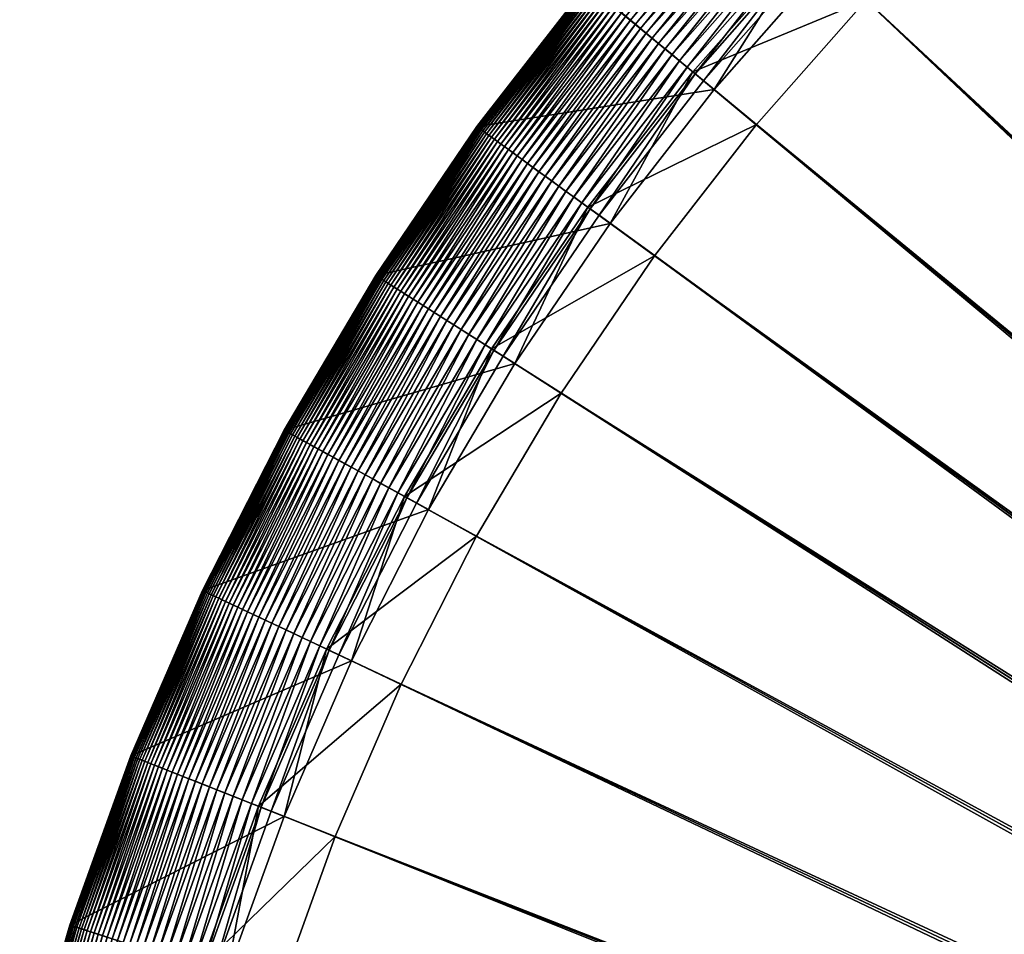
# Model space of a CAD drawing. Header units: millimetres. Extents: x -6 to 6, y -6 to 6.
# Tile 13 of 256: x -5.8 to -3.8, y 1.8 to 3.8. Entities that reach past the tile are written whole.
import ezdxf

# ---------------------------------------------------------------- set-up
doc = ezdxf.new("R2010")
doc.units = ezdxf.units.MM
doc.layers.get('0').update_dxf_attribs({"true_color": 0x5890e1})

msp = doc.modelspace()

# ---------------------------------------------------------------- meshes
at = {"color": 206, "true_color": 0x6c0888}
mesh = msp.add_polyface(dxfattribs=at)
corners = [(0, 5.6886, 33.4988), (-0.0243, 0.3857, 33.4988), (-0.3572, 5.6774, 33.4988), (0, 0.3864, 34.1561), (0, 5.5447, 34.1273), (-0.3482, 5.5338, 34.1273), (-0.0484, 0.3834, 33.4988), (-0.713, 5.6437, 33.4988), (-0.0243, 0.3857, 34.1561), (-0.6949, 5.501, 34.1273), (-0.0724, 0.3796, 33.4988), (-1.0659, 5.5878, 33.4988), (-0.0484, 0.3834, 34.1561), (-1.039, 5.4465, 34.1273), (-0.0961, 0.3743, 33.4988), (-1.4147, 5.5099, 33.4988), (-0.0724, 0.3796, 34.1561), (-1.3789, 5.3705, 34.1273), (-0.1194, 0.3675, 33.4988), (-1.7579, 5.4102, 33.4988), (-0.0961, 0.3743, 34.1561), (-1.7134, 5.2733, 34.1273), (-0.1423, 0.3593, 33.4988), (-2.0941, 5.2891, 33.4988), (-0.1194, 0.3675, 34.1561), (-2.0411, 5.1553, 34.1273), (-0.1645, 0.3497, 33.4988), (-2.4221, 5.1472, 33.4988), (-0.1423, 0.3593, 34.1561), (-2.3608, 5.017, 34.1273), (-0.1862, 0.3386, 33.4988), (-2.7405, 4.985, 33.4988), (-0.1645, 0.3497, 34.1561), (-2.6712, 4.8589, 34.1273), (-0.2071, 0.3263, 33.4988), (-3.0481, 4.803, 33.4988), (-0.1862, 0.3386, 34.1561), (-2.971, 4.6816, 34.1273), (-3.0721, 4.8409, 33.5009), (-3.3571, 4.6207, 33.4993), (-3.37, 4.6384, 33.5009), (-3.0604, 4.8224, 33.4993), (-3.3437, 4.6022, 33.4988), (-0.2271, 0.3126, 33.4988), (-0.2071, 0.3263, 34.1561), (-3.2591, 4.4858, 34.1273), (-3.0635, 4.8273, 34.559), (-3.3606, 4.6254, 34.559), (-3.3268, 4.5789, 35.8425), (-3.4816, 4.792, 33.5862), (-3.4751, 4.7831, 33.5751), (-3.7686, 4.5554, 33.5751), (-3.4681, 4.7734, 33.5647), (-3.761, 4.5463, 33.5647), (-3.4606, 4.7632, 33.5548), (-3.7529, 4.5365, 33.5548), (-3.4527, 4.7522, 33.5457), (-3.7443, 4.526, 33.5457), (-3.4442, 4.7406, 33.5372), (-3.7351, 4.5149, 33.5372), (-3.4352, 4.7282, 33.5295), (-3.7253, 4.5032, 33.5295), (-3.4257, 4.7151, 33.5226), (-3.715, 4.4907, 33.5226), (-3.4157, 4.7013, 33.5165), (-3.7042, 4.4776, 33.5165), (-3.4051, 4.6867, 33.5112), (-3.6927, 4.4637, 33.5112), (-3.394, 4.6714, 33.5068), (-3.6806, 4.4491, 33.5068), (-3.3823, 4.6553, 33.5034), (-3.6679, 4.4337, 33.5034), (-3.6546, 4.4176, 33.5009), (-3.6406, 4.4008, 33.4993), (-3.626, 4.3831, 33.4988), (-0.2463, 0.2978, 33.4988), (-0.2271, 0.3126, 34.1561), (-3.5343, 4.2723, 34.1273), (-3.6444, 4.4053, 34.559), (-3.6077, 4.361, 35.8425), (-3.5297, 4.8582, 36.1041), (-3.8278, 4.627, 36.1041), (-0.2645, 0.2817, 33.4988), (-3.8941, 4.1468, 33.4988), (-0.2463, 0.2978, 34.1561), (-3.7956, 4.0419, 34.1273), (-0.2817, 0.2645, 33.4988), (-4.1468, 3.8941, 33.4988), (-0.2645, 0.2817, 34.1561), (-4.0419, 3.7956, 34.1273), (-0.2978, 0.2463, 33.4988), (-4.3831, 3.626, 33.4988), (-0.2817, 0.2645, 34.1561), (-4.2723, 3.5343, 34.1273), (-0.3126, 0.2271, 33.4988), (-4.6022, 3.3437, 33.4988), (-0.2978, 0.2463, 34.1561), (-4.4858, 3.2591, 34.1273)]
mesh.append_faces([[corners[k] for k in face] for face in [(0, 1, 2), (2, 6, 7), (7, 10, 11), (11, 14, 15), (15, 18, 19), (19, 22, 23), (23, 26, 27), (27, 30, 31), (31, 34, 35), (38, 39, 40), (41, 42, 39), (35, 43, 42), (37, 47, 45), (46, 48, 47), (66, 69, 67), (68, 71, 69), (70, 72, 71), (40, 73, 72), (39, 74, 73), (42, 75, 74), (45, 78, 77), (47, 79, 78), (48, 81, 79), (74, 82, 83), (83, 86, 87), (87, 90, 91), (91, 94, 95)]], dxfattribs={"vtx0": -1, "color": 206})
mesh.append_faces([[corners[k] for k in face] for face in [(3, 4, 5), (8, 5, 9), (12, 9, 13), (16, 13, 17), (20, 17, 21), (24, 21, 25), (28, 25, 29), (32, 29, 33), (36, 33, 37), (44, 37, 45), (37, 46, 47), (49, 50, 51), (50, 52, 53), (52, 54, 55), (54, 56, 57), (56, 58, 59), (58, 60, 61), (60, 62, 63), (62, 64, 65), (64, 66, 67), (66, 68, 69), (68, 70, 71), (70, 40, 72), (40, 39, 73), (39, 42, 74), (76, 45, 77), (45, 47, 78), (47, 48, 79), (48, 80, 81), (84, 77, 85), (88, 85, 89), (92, 89, 93), (96, 93, 97)]], dxfattribs={"vtx2": -1, "color": 206})
mesh = msp.add_polyface(dxfattribs=at)
corners = [(-0.0961, 0.3743, 34.1561), (-1.7134, 5.2733, 34.1273), (-0.1194, 0.3675, 34.1561), (-1.7579, 5.4102, 33.4988), (-0.1194, 0.3675, 33.4988), (-0.1423, 0.3593, 33.4988), (-2.0411, 5.1553, 34.1273), (-0.1423, 0.3593, 34.1561), (-2.0941, 5.2891, 33.4988), (-0.1645, 0.3497, 33.4988), (-2.3608, 5.017, 34.1273), (-0.1645, 0.3497, 34.1561), (-2.4221, 5.1472, 33.4988), (-0.1862, 0.3386, 33.4988), (-2.6712, 4.8589, 34.1273), (-0.1862, 0.3386, 34.1561), (-2.7405, 4.985, 33.4988), (-0.2071, 0.3263, 33.4988), (-2.971, 4.6816, 34.1273), (-0.2071, 0.3263, 34.1561), (-3.0481, 4.803, 33.4988), (-0.2271, 0.3126, 33.4988), (-3.2591, 4.4858, 34.1273), (-0.2271, 0.3126, 34.1561), (-3.3437, 4.6022, 33.4988), (-0.2463, 0.2978, 33.4988), (-3.5343, 4.2723, 34.1273), (-0.2463, 0.2978, 34.1561), (-3.626, 4.3831, 33.4988), (-0.2645, 0.2817, 33.4988), (-3.7956, 4.0419, 34.1273), (-0.2645, 0.2817, 34.1561), (-3.8941, 4.1468, 33.4988), (-0.2817, 0.2645, 33.4988), (-4.0419, 3.7956, 34.1273), (-0.2817, 0.2645, 34.1561), (-4.1468, 3.8941, 33.4988), (-0.2978, 0.2463, 33.4988), (-4.2723, 3.5343, 34.1273), (-0.2978, 0.2463, 34.1561), (-4.3831, 3.626, 33.4988), (-0.3126, 0.2271, 33.4988), (-4.4858, 3.2591, 34.1273), (-0.3126, 0.2271, 34.1561), (-4.6022, 3.3437, 33.4988), (-0.3263, 0.2071, 33.4988), (-4.803, 3.0481, 33.4988), (-4.6816, 2.971, 34.1273), (-0.3263, 0.2071, 34.1561), (-0.3386, 0.1862, 33.4988), (-4.985, 2.7405, 33.4988), (-4.8589, 2.6712, 34.1273), (-0.3386, 0.1862, 34.1561), (-0.3497, 0.1645, 33.4988), (-5.1472, 2.4221, 33.4988), (-5.017, 2.3608, 34.1273), (-0.3497, 0.1645, 34.1561), (-0.3593, 0.1423, 33.4988), (-5.2891, 2.0941, 33.4988), (-5.1553, 2.0411, 34.1273), (-0.3593, 0.1423, 34.1561), (-0.3675, 0.1194, 33.4988), (-5.4102, 1.7579, 33.4988), (-5.2733, 1.7134, 34.1273), (-0.3675, 0.1194, 34.1561), (-0.3743, 0.0961, 33.4988), (-5.5099, 1.4147, 33.4988), (-5.3705, 1.3789, 34.1273), (-0.3743, 0.0961, 34.1561), (-0.3796, 0.0724, 33.4988), (-5.5878, 1.0659, 33.4988), (-5.4465, 1.039, 34.1273), (-0.3796, 0.0724, 34.1561), (-0.3834, 0.0484, 33.4988), (-5.6437, 0.713, 33.4988), (-5.501, 0.6949, 34.1273), (-0.3834, 0.0484, 34.1561), (-0.3857, 0.0243, 33.4988), (-5.5338, 0.3482, 34.1273), (-0.3857, 0.0243, 34.1561), (-5.6774, 0.3572, 33.4988), (-0.3864, 0, 33.4988), (-5.5447, 0, 34.1273), (-0.3864, 0, 34.1561)]
mesh.append_faces([[corners[k] for k in face] for face in [(0, 1, 2), (2, 6, 7), (7, 10, 11), (11, 14, 15), (15, 18, 19), (19, 22, 23), (23, 26, 27), (27, 30, 31), (31, 34, 35), (35, 38, 39), (39, 42, 43), (44, 45, 46), (43, 47, 48), (46, 49, 50), (48, 51, 52), (50, 53, 54), (52, 55, 56), (54, 57, 58), (56, 59, 60), (58, 61, 62), (60, 63, 64), (62, 65, 66), (64, 67, 68), (66, 69, 70), (68, 71, 72), (70, 73, 74), (72, 75, 76), (76, 78, 79), (79, 82, 83)]], dxfattribs={"vtx0": -1, "color": 206})
mesh.append_faces([[corners[k] for k in face] for face in [(3, 4, 5), (8, 5, 9), (12, 9, 13), (16, 13, 17), (20, 17, 21), (24, 21, 25), (28, 25, 29), (32, 29, 33), (36, 33, 37), (40, 37, 41), (44, 41, 45), (43, 42, 47), (46, 45, 49), (48, 47, 51), (50, 49, 53), (52, 51, 55), (54, 53, 57), (56, 55, 59), (58, 57, 61), (60, 59, 63), (62, 61, 65), (64, 63, 67), (66, 65, 69), (68, 67, 71), (70, 69, 73), (72, 71, 75), (74, 73, 77), (76, 75, 78), (80, 77, 81), (79, 78, 82)]], dxfattribs={"vtx2": -1, "color": 206})
mesh = msp.add_polyface(dxfattribs=at)
corners = [(-3.7956, 4.0419, 34.1273), (-4.1678, 3.9138, 34.559), (-4.0419, 3.7956, 34.1273), (-3.9138, 4.1678, 34.559), (-4.1258, 3.8744, 35.8425), (-4.3752, 4.1085, 33.7711), (-4.6228, 3.8243, 33.7551), (-4.6245, 3.8257, 33.7711), (-4.3736, 4.107, 33.7551), (-4.6207, 3.8226, 33.7392), (-4.3716, 4.1052, 33.7392), (-4.6181, 3.8204, 33.7236), (-4.3691, 4.1029, 33.7236), (-4.615, 3.8179, 33.7082), (-4.3662, 4.1001, 33.7082), (-4.6115, 3.815, 33.6931), (-4.3628, 4.097, 33.6931), (-4.6074, 3.8116, 33.6783), (-4.359, 4.0934, 33.6783), (-4.6029, 3.8078, 33.6638), (-4.3547, 4.0893, 33.6638), (-4.5978, 3.8036, 33.6498), (-4.3499, 4.0848, 33.6498), (-4.3446, 4.0798, 33.6361), (-4.5921, 3.799, 33.6361), (-4.3387, 4.0743, 33.6229), (-4.586, 3.7938, 33.6229), (-4.3323, 4.0683, 33.6101), (-4.5792, 3.7883, 33.6101), (-4.3254, 4.0618, 33.5979), (-4.5719, 3.7822, 33.5979), (-4.3179, 4.0547, 33.5862), (-4.564, 3.7756, 33.5862), (-4.3098, 4.0472, 33.5751), (-4.5554, 3.7686, 33.5751), (-4.3011, 4.039, 33.5647), (-4.5463, 3.761, 33.5647), (-4.2919, 4.0303, 33.5548), (-4.5365, 3.7529, 33.5548), (-4.282, 4.0211, 33.5457), (-4.526, 3.7443, 33.5457), (-4.2715, 4.0112, 33.5372), (-4.5149, 3.7351, 33.5372), (-4.2604, 4.0008, 33.5295), (-4.5032, 3.7253, 33.5295), (-4.2486, 3.9897, 33.5226), (-4.4907, 3.715, 33.5226), (-4.2361, 3.978, 33.5165), (-4.4776, 3.7042, 33.5165), (-4.223, 3.9657, 33.5112), (-4.4637, 3.6927, 33.5112), (-4.2092, 3.9527, 33.5068), (-4.4491, 3.6806, 33.5068), (-4.1947, 3.9391, 33.5034), (-4.4337, 3.6679, 33.5034), (-4.1795, 3.9248, 33.5009), (-4.4176, 3.6546, 33.5009), (-4.1635, 3.9098, 33.4993), (-4.4008, 3.6406, 33.4993), (-4.1468, 3.8941, 33.4988), (-4.3831, 3.626, 33.4988), (-4.4053, 3.6444, 34.559), (-4.2723, 3.5343, 34.1273), (-4.361, 3.6077, 35.8425), (-4.3775, 4.1108, 36.1041), (-4.627, 3.8278, 36.1041), (-4.6714, 3.394, 33.5068), (-4.6553, 3.3823, 33.5034), (-4.6384, 3.37, 33.5009), (-4.6207, 3.3571, 33.4993), (-4.6022, 3.3437, 33.4988), (-4.5789, 3.3268, 35.8425)]
mesh.append_faces([[corners[k] for k in face] for face in [(0, 1, 2), (3, 4, 1), (5, 6, 7), (8, 9, 6), (10, 11, 9), (12, 13, 11), (14, 15, 13), (16, 17, 15), (18, 19, 17), (20, 21, 19), (22, 24, 21), (23, 26, 24), (25, 28, 26), (27, 30, 28), (29, 32, 30), (31, 34, 32), (33, 36, 34), (35, 38, 36), (37, 40, 38), (39, 42, 40), (41, 44, 42), (43, 46, 44), (45, 48, 46), (47, 50, 48), (49, 52, 50), (51, 54, 52), (53, 56, 54), (55, 58, 56), (57, 60, 58), (2, 61, 62), (1, 63, 61), (4, 65, 63)]], dxfattribs={"vtx0": -1, "color": 206})
mesh.append_faces([[corners[k] for k in face] for face in [(22, 23, 24), (23, 25, 26), (25, 27, 28), (27, 29, 30), (29, 31, 32), (31, 33, 34), (33, 35, 36), (35, 37, 38), (37, 39, 40), (39, 41, 42), (41, 43, 44), (43, 45, 46), (45, 47, 48), (47, 49, 50), (49, 51, 52), (51, 53, 54), (53, 55, 56), (55, 57, 58), (57, 59, 60), (2, 1, 61), (1, 4, 63), (4, 64, 65), (50, 52, 66), (52, 54, 67), (54, 56, 68), (56, 58, 69), (58, 60, 70), (61, 63, 71)]], dxfattribs={"vtx2": -1, "color": 206})
mesh = msp.add_polyface(dxfattribs=at)
corners = [(-4.3775, 4.1108, 36.1041), (-4.627, 3.8278, 33.8363), (-4.627, 3.8278, 36.1041), (-4.3775, 4.1108, 33.8363), (-4.627, 3.8278, 33.8199), (-4.3775, 4.1108, 33.8199), (-4.6266, 3.8274, 33.8036), (-4.3771, 4.1104, 33.8036), (-4.6257, 3.8268, 33.7873), (-4.3763, 4.1097, 33.7873), (-4.6245, 3.8257, 33.7711), (-4.8582, 3.5297, 33.8363), (-4.8582, 3.5297, 36.1041), (-4.8582, 3.5297, 33.8199), (-4.8578, 3.5294, 33.8036), (-4.8569, 3.5287, 33.7873), (-4.8556, 3.5278, 33.7711), (-4.6228, 3.8243, 33.7551), (-4.8538, 3.5265, 33.7551), (-4.6207, 3.8226, 33.7392), (-4.8516, 3.5249, 33.7392), (-4.6181, 3.8204, 33.7236), (-4.8489, 3.5229, 33.7236), (-4.615, 3.8179, 33.7082), (-4.8457, 3.5206, 33.7082), (-4.6115, 3.815, 33.6931), (-4.8419, 3.5179, 33.6931), (-4.6074, 3.8116, 33.6783), (-4.8377, 3.5148, 33.6783), (-4.6029, 3.8078, 33.6638), (-4.8329, 3.5113, 33.6638), (-4.5978, 3.8036, 33.6498), (-4.8275, 3.5074, 33.6498), (-4.5921, 3.799, 33.6361), (-4.8216, 3.5031, 33.6361), (-4.586, 3.7938, 33.6229), (-4.8151, 3.4984, 33.6229), (-4.5792, 3.7883, 33.6101), (-4.808, 3.4932, 33.6101), (-4.5719, 3.7822, 33.5979), (-4.8003, 3.4877, 33.5979), (-4.564, 3.7756, 33.5862), (-4.792, 3.4816, 33.5862), (-4.5554, 3.7686, 33.5751), (-4.7831, 3.4751, 33.5751), (-4.5463, 3.761, 33.5647), (-4.7734, 3.4681, 33.5647), (-4.5365, 3.7529, 33.5548), (-4.7632, 3.4606, 33.5548), (-4.526, 3.7443, 33.5457), (-4.7522, 3.4527, 33.5457), (-4.5149, 3.7351, 33.5372), (-4.7406, 3.4442, 33.5372), (-4.5032, 3.7253, 33.5295), (-4.7282, 3.4352, 33.5295), (-4.4907, 3.715, 33.5226), (-4.7151, 3.4257, 33.5226), (-4.4776, 3.7042, 33.5165), (-4.7013, 3.4157, 33.5165), (-4.4637, 3.6927, 33.5112), (-4.6867, 3.4051, 33.5112), (-4.361, 3.6077, 35.8425)]
mesh.append_faces([[corners[k] for k in face] for face in [(0, 1, 2), (3, 4, 1), (5, 6, 4), (7, 8, 6), (9, 10, 8), (2, 11, 12), (1, 13, 11), (4, 14, 13), (6, 15, 14), (8, 16, 15), (10, 18, 16), (17, 20, 18), (19, 22, 20), (21, 24, 22), (23, 26, 24), (25, 28, 26), (27, 30, 28), (29, 32, 30), (31, 34, 32), (33, 36, 34), (35, 38, 36), (37, 40, 38), (39, 42, 40), (41, 44, 42), (43, 46, 44), (45, 48, 46), (47, 50, 48), (49, 52, 50), (51, 54, 52), (53, 56, 54), (55, 58, 56)]], dxfattribs={"vtx0": -1, "color": 206})
mesh.append_faces([[corners[k] for k in face] for face in [(2, 1, 11), (1, 4, 13), (4, 6, 14), (6, 8, 15), (8, 10, 16), (10, 17, 18), (17, 19, 20), (19, 21, 22), (21, 23, 24), (23, 25, 26), (25, 27, 28), (27, 29, 30), (29, 31, 32), (31, 33, 34), (33, 35, 36), (35, 37, 38), (37, 39, 40), (39, 41, 42), (41, 43, 44), (43, 45, 46), (45, 47, 48), (47, 49, 50), (49, 51, 52), (51, 53, 54), (53, 55, 56), (55, 57, 58), (57, 59, 60), (61, 2, 12)]], dxfattribs={"vtx2": -1, "color": 206})
mesh = msp.add_polyface(dxfattribs=at)
corners = [(-4.4776, 3.7042, 33.5165), (-4.6867, 3.4051, 33.5112), (-4.7013, 3.4157, 33.5165), (-4.4637, 3.6927, 33.5112), (-4.6714, 3.394, 33.5068), (-4.4491, 3.6806, 33.5068), (-4.6553, 3.3823, 33.5034), (-4.4337, 3.6679, 33.5034), (-4.6384, 3.37, 33.5009), (-4.4176, 3.6546, 33.5009), (-4.6207, 3.3571, 33.4993), (-4.4008, 3.6406, 33.4993), (-4.6022, 3.3437, 33.4988), (-4.2723, 3.5343, 34.1273), (-4.4053, 3.6444, 34.559), (-4.6254, 3.3606, 34.559), (-4.4858, 3.2591, 34.1273), (-4.5789, 3.3268, 35.8425), (-4.361, 3.6077, 35.8425), (-4.8582, 3.5297, 36.1041), (-4.8582, 3.5297, 33.8199), (-4.8578, 3.5294, 33.8036), (-5.0698, 3.2174, 33.8036), (-4.8569, 3.5287, 33.7873), (-5.0689, 3.2168, 33.7873), (-4.8556, 3.5278, 33.7711), (-5.0675, 3.2159, 33.7711), (-4.8538, 3.5265, 33.7551), (-5.0657, 3.2148, 33.7551), (-4.8516, 3.5249, 33.7392), (-5.0633, 3.2133, 33.7392), (-4.8489, 3.5229, 33.7236), (-5.0605, 3.2115, 33.7236), (-4.8457, 3.5206, 33.7082), (-5.0572, 3.2094, 33.7082), (-4.8419, 3.5179, 33.6931), (-5.0533, 3.2069, 33.6931), (-4.8377, 3.5148, 33.6783), (-5.0488, 3.2041, 33.6783), (-4.8329, 3.5113, 33.6638), (-5.0438, 3.2009, 33.6638), (-4.8275, 3.5074, 33.6498), (-5.0382, 3.1974, 33.6498), (-4.8216, 3.5031, 33.6361), (-5.0321, 3.1934, 33.6361), (-4.8151, 3.4984, 33.6229), (-5.0253, 3.1891, 33.6229), (-4.808, 3.4932, 33.6101), (-5.0179, 3.1845, 33.6101), (-4.8003, 3.4877, 33.5979), (-5.0099, 3.1794, 33.5979), (-4.792, 3.4816, 33.5862), (-5.0012, 3.1738, 33.5862), (-4.7831, 3.4751, 33.5751), (-4.9918, 3.1679, 33.5751), (-4.7734, 3.4681, 33.5647), (-4.9818, 3.1615, 33.5647), (-4.7632, 3.4606, 33.5548), (-4.9711, 3.1547, 33.5548), (-4.7522, 3.4527, 33.5457), (-4.9596, 3.1475, 33.5457), (-4.7406, 3.4442, 33.5372), (-4.9475, 3.1398, 33.5372), (-4.7282, 3.4352, 33.5295), (-4.9346, 3.1316, 33.5295), (-4.7151, 3.4257, 33.5226), (-4.9209, 3.1229, 33.5226), (-4.9065, 3.1138, 33.5165), (-4.8913, 3.1041, 33.5112), (-4.8753, 3.094, 33.5068), (-4.8585, 3.0833, 33.5034), (-4.8409, 3.0721, 33.5009), (-4.8224, 3.0604, 33.4993), (-4.803, 3.0481, 33.4988), (-4.8273, 3.0635, 34.559), (-4.6816, 2.971, 34.1273), (-4.7787, 3.0327, 35.8425), (-5.0703, 3.2177, 36.1041)]
mesh.append_faces([[corners[k] for k in face] for face in [(0, 1, 2), (3, 4, 1), (5, 6, 4), (7, 8, 6), (9, 10, 8), (11, 12, 10), (13, 15, 16), (14, 17, 15), (18, 19, 17), (51, 54, 52), (53, 56, 54), (55, 58, 56), (57, 60, 58), (59, 62, 60), (61, 64, 62), (63, 66, 64), (65, 67, 66), (2, 68, 67), (1, 69, 68), (4, 70, 69), (6, 71, 70), (8, 72, 71), (10, 73, 72), (16, 74, 75), (15, 76, 74), (17, 77, 76)]], dxfattribs={"vtx0": -1, "color": 206})
mesh.append_faces([[corners[k] for k in face] for face in [(13, 14, 15), (20, 21, 22), (21, 23, 24), (23, 25, 26), (25, 27, 28), (27, 29, 30), (29, 31, 32), (31, 33, 34), (33, 35, 36), (35, 37, 38), (37, 39, 40), (39, 41, 42), (41, 43, 44), (43, 45, 46), (45, 47, 48), (47, 49, 50), (49, 51, 52), (51, 53, 54), (53, 55, 56), (55, 57, 58), (57, 59, 60), (59, 61, 62), (61, 63, 64), (63, 65, 66), (65, 2, 67), (2, 1, 68), (1, 4, 69), (4, 6, 70), (6, 8, 71), (8, 10, 72), (10, 12, 73), (16, 15, 74), (15, 17, 76), (17, 19, 77)]], dxfattribs={"vtx2": -1, "color": 206})
mesh = msp.add_polyface(dxfattribs=at)
corners = [(-4.8582, 3.5297, 36.1041), (-4.8582, 3.5297, 33.8363), (-5.0703, 3.2177, 33.8363), (-5.0703, 3.2177, 36.1041), (-4.8582, 3.5297, 33.8199), (-5.0703, 3.2177, 33.8199), (-5.0698, 3.2174, 33.8036), (-4.8578, 3.5294, 33.8036), (-5.0689, 3.2168, 33.7873), (-4.8569, 3.5287, 33.7873), (-5.0675, 3.2159, 33.7711), (-4.8556, 3.5278, 33.7711), (-5.0657, 3.2148, 33.7551), (-4.8538, 3.5265, 33.7551), (-5.0633, 3.2133, 33.7392), (-4.8516, 3.5249, 33.7392), (-5.0605, 3.2115, 33.7236), (-4.8489, 3.5229, 33.7236), (-5.0572, 3.2094, 33.7082), (-4.8457, 3.5206, 33.7082), (-5.0533, 3.2069, 33.6931), (-4.8419, 3.5179, 33.6931), (-5.0488, 3.2041, 33.6783), (-4.8377, 3.5148, 33.6783), (-5.0438, 3.2009, 33.6638), (-4.8329, 3.5113, 33.6638), (-5.0382, 3.1974, 33.6498), (-4.8275, 3.5074, 33.6498), (-5.0321, 3.1934, 33.6361), (-4.8216, 3.5031, 33.6361), (-5.0253, 3.1891, 33.6229), (-4.8151, 3.4984, 33.6229), (-5.0179, 3.1845, 33.6101), (-4.808, 3.4932, 33.6101), (-5.0099, 3.1794, 33.5979), (-4.8003, 3.4877, 33.5979), (-5.0012, 3.1738, 33.5862), (-5.2623, 2.893, 33.8363), (-5.2623, 2.893, 36.1041), (-5.2623, 2.893, 33.8199), (-5.2618, 2.8927, 33.8036), (-5.2609, 2.8922, 33.7873), (-5.2595, 2.8914, 33.7711), (-5.2575, 2.8904, 33.7551), (-5.2551, 2.889, 33.7392), (-5.2522, 2.8874, 33.7236), (-5.2487, 2.8855, 33.7082), (-5.2447, 2.8833, 33.6931), (-5.24, 2.8807, 33.6783), (-5.2349, 2.8779, 33.6638), (-5.2291, 2.8747, 33.6498), (-5.2227, 2.8712, 33.6361), (-5.2156, 2.8673, 33.6229), (-5.2079, 2.8631, 33.6101), (-5.1996, 2.8585, 33.5979), (-5.1906, 2.8536, 33.5862), (-4.9918, 3.1679, 33.5751), (-5.1809, 2.8482, 33.5751), (-4.9818, 3.1615, 33.5647), (-5.1705, 2.8425, 33.5647), (-4.9711, 3.1547, 33.5548), (-5.1593, 2.8364, 33.5548), (-4.9596, 3.1475, 33.5457), (-5.1475, 2.8298, 33.5457), (-4.9475, 3.1398, 33.5372), (-5.1349, 2.8229, 33.5372), (-4.9346, 3.1316, 33.5295), (-5.1215, 2.8155, 33.5295), (-4.9209, 3.1229, 33.5226), (-5.1073, 2.8078, 33.5226), (-4.9065, 3.1138, 33.5165), (-5.0923, 2.7995, 33.5165), (-4.8913, 3.1041, 33.5112), (-5.0766, 2.7909, 33.5112), (-4.8753, 3.094, 33.5068), (-5.06, 2.7817, 33.5068), (-4.7787, 3.0327, 35.8425)]
mesh.append_faces([[corners[k] for k in face] for face in [(0, 2, 3), (1, 5, 2), (4, 6, 5), (7, 8, 6), (9, 10, 8), (11, 12, 10), (13, 14, 12), (15, 16, 14), (17, 18, 16), (19, 20, 18), (21, 22, 20), (23, 24, 22), (25, 26, 24), (27, 28, 26), (29, 30, 28), (31, 32, 30), (33, 34, 32), (35, 36, 34), (3, 37, 38), (2, 39, 37), (5, 40, 39), (6, 41, 40), (8, 42, 41), (10, 43, 42), (12, 44, 43), (14, 45, 44), (16, 46, 45), (18, 47, 46)]], dxfattribs={"vtx0": -1, "color": 206})
mesh.append_faces([[corners[k] for k in face] for face in [(0, 1, 2), (1, 4, 5), (3, 2, 37), (2, 5, 39), (5, 6, 40), (6, 8, 41), (8, 10, 42), (10, 12, 43), (12, 14, 44), (14, 16, 45), (16, 18, 46), (18, 20, 47), (20, 22, 48), (22, 24, 49), (24, 26, 50), (26, 28, 51), (28, 30, 52), (30, 32, 53), (32, 34, 54), (34, 36, 55), (36, 56, 57), (56, 58, 59), (58, 60, 61), (60, 62, 63), (62, 64, 65), (64, 66, 67), (66, 68, 69), (68, 70, 71), (70, 72, 73), (72, 74, 75), (76, 3, 38)]], dxfattribs={"vtx2": -1, "color": 206})
mesh = msp.add_polyface(dxfattribs=at)
corners = [(-5.0533, 3.2069, 33.6931), (-5.24, 2.8807, 33.6783), (-5.2447, 2.8833, 33.6931), (-5.0488, 3.2041, 33.6783), (-5.2349, 2.8779, 33.6638), (-5.0438, 3.2009, 33.6638), (-5.2291, 2.8747, 33.6498), (-5.0382, 3.1974, 33.6498), (-5.2227, 2.8712, 33.6361), (-5.0321, 3.1934, 33.6361), (-5.2156, 2.8673, 33.6229), (-5.0253, 3.1891, 33.6229), (-5.2079, 2.8631, 33.6101), (-5.0179, 3.1845, 33.6101), (-5.1996, 2.8585, 33.5979), (-5.0099, 3.1794, 33.5979), (-5.1906, 2.8536, 33.5862), (-5.0012, 3.1738, 33.5862), (-5.1809, 2.8482, 33.5751), (-4.9918, 3.1679, 33.5751), (-5.1705, 2.8425, 33.5647), (-4.9818, 3.1615, 33.5647), (-5.1593, 2.8364, 33.5548), (-4.9711, 3.1547, 33.5548), (-5.1475, 2.8298, 33.5457), (-4.9596, 3.1475, 33.5457), (-5.1349, 2.8229, 33.5372), (-4.9475, 3.1398, 33.5372), (-5.1215, 2.8155, 33.5295), (-4.9346, 3.1316, 33.5295), (-5.1073, 2.8078, 33.5226), (-4.9209, 3.1229, 33.5226), (-5.0923, 2.7995, 33.5165), (-4.9065, 3.1138, 33.5165), (-5.0766, 2.7909, 33.5112), (-4.8913, 3.1041, 33.5112), (-5.06, 2.7817, 33.5068), (-4.8753, 3.094, 33.5068), (-4.8585, 3.0833, 33.5034), (-5.0425, 2.7721, 33.5034), (-4.8409, 3.0721, 33.5009), (-5.0242, 2.7621, 33.5009), (-4.8224, 3.0604, 33.4993), (-5.005, 2.7515, 33.4993), (-4.803, 3.0481, 33.4988), (-4.985, 2.7405, 33.4988), (-4.6816, 2.971, 34.1273), (-4.8273, 3.0635, 34.559), (-5.0102, 2.7544, 34.559), (-4.8589, 2.6712, 34.1273), (-4.7787, 3.0327, 35.8425), (-4.9597, 2.7266, 35.8425), (-5.2623, 2.893, 36.1041), (-5.3495, 2.5173, 33.5751), (-5.3388, 2.5122, 33.5647), (-5.3273, 2.5068, 33.5548), (-5.315, 2.5011, 33.5457), (-5.302, 2.4949, 33.5372), (-5.2882, 2.4884, 33.5295), (-5.2735, 2.4815, 33.5226), (-5.2581, 2.4743, 33.5165), (-5.2418, 2.4666, 33.5112), (-5.2246, 2.4585, 33.5068), (-5.2066, 2.45, 33.5034), (-5.1877, 2.4412, 33.5009), (-5.1679, 2.4318, 33.4993), (-5.1472, 2.4221, 33.4988), (-5.1732, 2.4343, 34.559), (-5.017, 2.3608, 34.1273), (-5.1212, 2.4098, 35.8425), (-5.4336, 2.5569, 36.1041)]
mesh.append_faces([[corners[k] for k in face] for face in [(0, 1, 2), (3, 4, 1), (5, 6, 4), (7, 8, 6), (9, 10, 8), (11, 12, 10), (13, 14, 12), (15, 16, 14), (17, 18, 16), (19, 20, 18), (21, 22, 20), (23, 24, 22), (25, 26, 24), (27, 28, 26), (29, 30, 28), (31, 32, 30), (33, 34, 32), (35, 36, 34), (37, 39, 36), (38, 41, 39), (40, 43, 41), (42, 45, 43), (46, 48, 49), (47, 51, 48), (50, 52, 51), (28, 59, 58), (30, 60, 59), (32, 61, 60), (34, 62, 61), (36, 63, 62), (39, 64, 63), (41, 65, 64), (43, 66, 65), (49, 67, 68), (48, 69, 67), (51, 70, 69)]], dxfattribs={"vtx0": -1, "color": 206})
mesh.append_faces([[corners[k] for k in face] for face in [(37, 38, 39), (38, 40, 41), (40, 42, 43), (42, 44, 45), (46, 47, 48), (47, 50, 51), (16, 18, 53), (18, 20, 54), (20, 22, 55), (22, 24, 56), (24, 26, 57), (26, 28, 58), (28, 30, 59), (30, 32, 60), (32, 34, 61), (34, 36, 62), (36, 39, 63), (39, 41, 64), (41, 43, 65), (43, 45, 66), (49, 48, 67), (48, 51, 69), (51, 52, 70)]], dxfattribs={"vtx2": -1, "color": 206})
mesh = msp.add_polyface(dxfattribs=at)
corners = [(-5.2623, 2.893, 36.1041), (-5.2623, 2.893, 33.8363), (-5.4336, 2.5569, 33.8363), (-5.4336, 2.5569, 36.1041), (-5.2623, 2.893, 33.8199), (-5.4336, 2.5568, 33.8199), (-5.2618, 2.8927, 33.8036), (-5.4331, 2.5566, 33.8036), (-5.2609, 2.8922, 33.7873), (-5.4321, 2.5562, 33.7873), (-5.2595, 2.8914, 33.7711), (-5.4306, 2.5555, 33.7711), (-5.2575, 2.8904, 33.7551), (-5.4287, 2.5545, 33.7551), (-5.2551, 2.889, 33.7392), (-5.4262, 2.5534, 33.7392), (-5.2522, 2.8874, 33.7236), (-5.4231, 2.5519, 33.7236), (-5.2487, 2.8855, 33.7082), (-5.4195, 2.5502, 33.7082), (-5.2447, 2.8833, 33.6931), (-5.4153, 2.5483, 33.6931), (-5.24, 2.8807, 33.6783), (-5.4106, 2.546, 33.6783), (-5.2349, 2.8779, 33.6638), (-5.4052, 2.5435, 33.6638), (-5.2291, 2.8747, 33.6498), (-5.3993, 2.5407, 33.6498), (-5.2227, 2.8712, 33.6361), (-5.3926, 2.5376, 33.6361), (-5.2156, 2.8673, 33.6229), (-5.3854, 2.5342, 33.6229), (-5.2079, 2.8631, 33.6101), (-5.3774, 2.5304, 33.6101), (-5.1996, 2.8585, 33.5979), (-5.3688, 2.5264, 33.5979), (-5.1906, 2.8536, 33.5862), (-5.3595, 2.522, 33.5862), (-5.3495, 2.5173, 33.5751), (-5.1809, 2.8482, 33.5751), (-5.3388, 2.5122, 33.5647), (-5.1705, 2.8425, 33.5647), (-5.3273, 2.5068, 33.5548), (-5.1593, 2.8364, 33.5548), (-5.315, 2.5011, 33.5457), (-5.1475, 2.8298, 33.5457), (-5.302, 2.4949, 33.5372), (-5.1349, 2.8229, 33.5372), (-5.2882, 2.4884, 33.5295), (-5.5834, 2.2106, 33.8363), (-5.5834, 2.2106, 33.8199), (-5.5829, 2.2104, 33.8036), (-5.5819, 2.21, 33.7873), (-5.5804, 2.2094, 33.7711), (-5.5783, 2.2086, 33.7551), (-5.5758, 2.2076, 33.7392), (-5.5726, 2.2064, 33.7236), (-5.569, 2.2049, 33.7082), (-5.5647, 2.2032, 33.6931), (-5.5598, 2.2013, 33.6783), (-5.5543, 2.1991, 33.6638), (-5.5481, 2.1967, 33.6498), (-5.5413, 2.194, 33.6361), (-5.5339, 2.191, 33.6229), (-5.5257, 2.1878, 33.6101), (-5.5169, 2.1843, 33.5979)]
mesh.append_faces([[corners[k] for k in face] for face in [(0, 2, 3), (1, 5, 2), (4, 7, 5), (6, 9, 7), (8, 11, 9), (10, 13, 11), (12, 15, 13), (14, 17, 15), (16, 19, 17), (18, 21, 19), (20, 23, 21), (22, 25, 23), (24, 27, 25), (26, 29, 27), (28, 31, 29), (30, 33, 31), (32, 35, 33), (34, 37, 35), (36, 38, 37), (39, 40, 38), (41, 42, 40), (43, 44, 42), (45, 46, 44), (47, 48, 46)]], dxfattribs={"vtx0": -1, "color": 206})
mesh.append_faces([[corners[k] for k in face] for face in [(0, 1, 2), (1, 4, 5), (4, 6, 7), (6, 8, 9), (8, 10, 11), (10, 12, 13), (12, 14, 15), (14, 16, 17), (16, 18, 19), (18, 20, 21), (20, 22, 23), (22, 24, 25), (24, 26, 27), (26, 28, 29), (28, 30, 31), (30, 32, 33), (32, 34, 35), (34, 36, 37), (3, 2, 49), (2, 5, 50), (5, 7, 51), (7, 9, 52), (9, 11, 53), (11, 13, 54), (13, 15, 55), (15, 17, 56), (17, 19, 57), (19, 21, 58), (21, 23, 59), (23, 25, 60), (25, 27, 61), (27, 29, 62), (29, 31, 63), (31, 33, 64), (33, 35, 65)]], dxfattribs={"vtx2": -1, "color": 206})
mesh = msp.add_polyface(dxfattribs=at)
corners = [(-5.4336, 2.5569, 36.1041), (-5.5834, 2.2106, 33.8363), (-5.5834, 2.2106, 36.1041), (-5.4336, 2.5569, 33.8363), (-5.5834, 2.2106, 33.8199), (-5.4336, 2.5568, 33.8199), (-5.5829, 2.2104, 33.8036), (-5.4331, 2.5566, 33.8036), (-5.5819, 2.21, 33.7873), (-5.4321, 2.5562, 33.7873), (-5.5804, 2.2094, 33.7711), (-5.4306, 2.5555, 33.7711), (-5.5783, 2.2086, 33.7551), (-5.4287, 2.5545, 33.7551), (-5.5758, 2.2076, 33.7392), (-5.4262, 2.5534, 33.7392), (-5.5726, 2.2064, 33.7236), (-5.4231, 2.5519, 33.7236), (-5.569, 2.2049, 33.7082), (-5.4195, 2.5502, 33.7082), (-5.5647, 2.2032, 33.6931), (-5.4153, 2.5483, 33.6931), (-5.5598, 2.2013, 33.6783), (-5.4106, 2.546, 33.6783), (-5.5543, 2.1991, 33.6638), (-5.4052, 2.5435, 33.6638), (-5.5481, 2.1967, 33.6498), (-5.3993, 2.5407, 33.6498), (-5.5413, 2.194, 33.6361), (-5.3926, 2.5376, 33.6361), (-5.5339, 2.191, 33.6229), (-5.3854, 2.5342, 33.6229), (-5.5257, 2.1878, 33.6101), (-5.3774, 2.5304, 33.6101), (-5.5169, 2.1843, 33.5979), (-5.3688, 2.5264, 33.5979), (-5.3595, 2.522, 33.5862), (-5.5073, 2.1805, 33.5862), (-5.3495, 2.5173, 33.5751), (-5.497, 2.1764, 33.5751), (-5.3388, 2.5122, 33.5647), (-5.486, 2.172, 33.5647), (-5.3273, 2.5068, 33.5548), (-5.4742, 2.1674, 33.5548), (-5.315, 2.5011, 33.5457), (-5.4616, 2.1624, 33.5457), (-5.302, 2.4949, 33.5372), (-5.4482, 2.1571, 33.5372), (-5.2882, 2.4884, 33.5295), (-5.434, 2.1515, 33.5295), (-5.2735, 2.4815, 33.5226), (-5.4189, 2.1455, 33.5226), (-5.2581, 2.4743, 33.5165), (-5.4031, 2.1392, 33.5165), (-5.2418, 2.4666, 33.5112), (-5.3863, 2.1326, 33.5112), (-5.2246, 2.4585, 33.5068), (-5.3687, 2.1256, 33.5068), (-5.2066, 2.45, 33.5034), (-5.3502, 2.1183, 33.5034), (-5.1877, 2.4412, 33.5009), (-5.3308, 2.1106, 33.5009), (-5.1679, 2.4318, 33.4993), (-5.3104, 2.1025, 33.4993), (-5.1472, 2.4221, 33.4988), (-5.2891, 2.0941, 33.4988), (-5.017, 2.3608, 34.1273), (-5.1732, 2.4343, 34.559), (-5.3159, 2.1047, 34.559), (-5.1553, 2.0411, 34.1273), (-5.1212, 2.4098, 35.8425), (-5.2624, 2.0835, 35.8425), (-5.7112, 1.8557, 33.8363), (-5.7112, 1.8557, 33.8199), (-5.7107, 1.8555, 33.8036), (-5.7096, 1.8552, 33.7873), (-5.7081, 1.8547, 33.7711), (-5.706, 1.854, 33.7551), (-5.7034, 1.8531, 33.7392)]
mesh.append_faces([[corners[k] for k in face] for face in [(0, 1, 2), (3, 4, 1), (5, 6, 4), (7, 8, 6), (9, 10, 8), (11, 12, 10), (13, 14, 12), (15, 16, 14), (17, 18, 16), (19, 20, 18), (21, 22, 20), (23, 24, 22), (25, 26, 24), (27, 28, 26), (29, 30, 28), (31, 32, 30), (33, 34, 32), (35, 37, 34), (36, 39, 37), (38, 41, 39), (40, 43, 41), (42, 45, 43), (44, 47, 45), (46, 49, 47), (48, 51, 49), (50, 53, 51), (52, 55, 53), (54, 57, 55), (56, 59, 57), (58, 61, 59), (60, 63, 61), (62, 65, 63), (66, 68, 69), (67, 71, 68), (70, 2, 71)]], dxfattribs={"vtx0": -1, "color": 206})
mesh.append_faces([[corners[k] for k in face] for face in [(35, 36, 37), (36, 38, 39), (38, 40, 41), (40, 42, 43), (42, 44, 45), (44, 46, 47), (46, 48, 49), (48, 50, 51), (50, 52, 53), (52, 54, 55), (54, 56, 57), (56, 58, 59), (58, 60, 61), (60, 62, 63), (62, 64, 65), (66, 67, 68), (67, 70, 71), (70, 0, 2), (2, 1, 72), (1, 4, 73), (4, 6, 74), (6, 8, 75), (8, 10, 76), (10, 12, 77), (12, 14, 78)]], dxfattribs={"vtx2": -1, "color": 206})
mesh = msp.add_polyface(dxfattribs=at)
corners = [(-5.5834, 2.2106, 36.1041), (-5.7112, 1.8557, 33.8363), (-5.7112, 1.8557, 36.1041), (-5.5834, 2.2106, 33.8363), (-5.7112, 1.8557, 33.8199), (-5.5834, 2.2106, 33.8199), (-5.7107, 1.8555, 33.8036), (-5.5829, 2.2104, 33.8036), (-5.7096, 1.8552, 33.7873), (-5.5819, 2.21, 33.7873), (-5.7081, 1.8547, 33.7711), (-5.5804, 2.2094, 33.7711), (-5.706, 1.854, 33.7551), (-5.5783, 2.2086, 33.7551), (-5.7034, 1.8531, 33.7392), (-5.5758, 2.2076, 33.7392), (-5.5726, 2.2064, 33.7236), (-5.7002, 1.8521, 33.7236), (-5.569, 2.2049, 33.7082), (-5.6964, 1.8509, 33.7082), (-5.5647, 2.2032, 33.6931), (-5.692, 1.8495, 33.6931), (-5.5598, 2.2013, 33.6783), (-5.687, 1.8478, 33.6783), (-5.5543, 2.1991, 33.6638), (-5.6814, 1.846, 33.6638), (-5.5481, 2.1967, 33.6498), (-5.6751, 1.844, 33.6498), (-5.5413, 2.194, 33.6361), (-5.6682, 1.8417, 33.6361), (-5.5339, 2.191, 33.6229), (-5.6605, 1.8392, 33.6229), (-5.5257, 2.1878, 33.6101), (-5.6522, 1.8365, 33.6101), (-5.5169, 2.1843, 33.5979), (-5.6431, 1.8336, 33.5979), (-5.5073, 2.1805, 33.5862), (-5.6334, 1.8304, 33.5862), (-5.497, 2.1764, 33.5751), (-5.6228, 1.827, 33.5751), (-5.486, 2.172, 33.5647), (-5.6115, 1.8233, 33.5647), (-5.4742, 2.1674, 33.5548), (-5.5994, 1.8194, 33.5548), (-5.4616, 2.1624, 33.5457), (-5.5866, 1.8152, 33.5457), (-5.4482, 2.1571, 33.5372), (-5.5729, 1.8107, 33.5372), (-5.434, 2.1515, 33.5295), (-5.5583, 1.806, 33.5295), (-5.4189, 2.1455, 33.5226), (-5.543, 1.801, 33.5226), (-5.4031, 2.1392, 33.5165), (-5.5267, 1.7957, 33.5165), (-5.3863, 2.1326, 33.5112), (-5.5096, 1.7902, 33.5112), (-5.3687, 2.1256, 33.5068), (-5.4916, 1.7843, 33.5068), (-5.3502, 2.1183, 33.5034), (-5.4726, 1.7782, 33.5034), (-5.3308, 2.1106, 33.5009), (-5.4528, 1.7717, 33.5009), (-5.3104, 2.1025, 33.4993), (-5.432, 1.7649, 33.4993), (-5.2891, 2.0941, 33.4988), (-5.4102, 1.7579, 33.4988), (-5.1553, 2.0411, 34.1273), (-5.3159, 2.1047, 34.559), (-5.4375, 1.7668, 34.559), (-5.2624, 2.0835, 35.8425), (-5.3828, 1.749, 35.8425)]
mesh.append_faces([[corners[k] for k in face] for face in [(0, 1, 2), (3, 4, 1), (5, 6, 4), (7, 8, 6), (9, 10, 8), (11, 12, 10), (13, 14, 12), (15, 17, 14), (16, 19, 17), (18, 21, 19), (20, 23, 21), (22, 25, 23), (24, 27, 25), (26, 29, 27), (28, 31, 29), (30, 33, 31), (32, 35, 33), (34, 37, 35), (36, 39, 37), (38, 41, 39), (40, 43, 41), (42, 45, 43), (44, 47, 45), (46, 49, 47), (48, 51, 49), (50, 53, 51), (52, 55, 53), (54, 57, 55), (56, 59, 57), (58, 61, 59), (69, 2, 70)]], dxfattribs={"vtx0": -1, "color": 206})
mesh.append_faces([[corners[k] for k in face] for face in [(15, 16, 17), (16, 18, 19), (18, 20, 21), (20, 22, 23), (22, 24, 25), (24, 26, 27), (26, 28, 29), (28, 30, 31), (30, 32, 33), (32, 34, 35), (34, 36, 37), (36, 38, 39), (38, 40, 41), (40, 42, 43), (42, 44, 45), (44, 46, 47), (46, 48, 49), (48, 50, 51), (50, 52, 53), (52, 54, 55), (54, 56, 57), (56, 58, 59), (58, 60, 61), (60, 62, 63), (62, 64, 65), (66, 67, 68), (67, 69, 70), (69, 0, 2)]], dxfattribs={"vtx2": -1, "color": 206})
mesh = msp.add_polyface(dxfattribs=at)
corners = [(-5.3308, 2.1106, 33.5009), (-5.432, 1.7649, 33.4993), (-5.4528, 1.7717, 33.5009), (-5.3104, 2.1025, 33.4993), (-5.4102, 1.7579, 33.4988), (-5.1553, 2.0411, 34.1273), (-5.4375, 1.7668, 34.559), (-5.2733, 1.7134, 34.1273), (-5.3159, 2.1047, 34.559), (-5.3828, 1.749, 35.8425), (-5.7112, 1.8557, 36.1041), (-5.7112, 1.8557, 33.8363), (-5.8165, 1.4934, 33.8363), (-5.8165, 1.4934, 36.1041), (-5.7112, 1.8557, 33.8199), (-5.8164, 1.4934, 33.8199), (-5.7107, 1.8555, 33.8036), (-5.8159, 1.4933, 33.8036), (-5.7096, 1.8552, 33.7873), (-5.8149, 1.493, 33.7873), (-5.7081, 1.8547, 33.7711), (-5.8133, 1.4926, 33.7711), (-5.706, 1.854, 33.7551), (-5.8112, 1.4921, 33.7551), (-5.7034, 1.8531, 33.7392), (-5.8085, 1.4914, 33.7392), (-5.7002, 1.8521, 33.7236), (-5.8052, 1.4905, 33.7236), (-5.6964, 1.8509, 33.7082), (-5.8014, 1.4895, 33.7082), (-5.692, 1.8495, 33.6931), (-5.7969, 1.4884, 33.6931), (-5.687, 1.8478, 33.6783), (-5.7918, 1.4871, 33.6783), (-5.6814, 1.846, 33.6638), (-5.7861, 1.4856, 33.6638), (-5.6751, 1.844, 33.6498), (-5.7797, 1.484, 33.6498), (-5.6682, 1.8417, 33.6361), (-5.7726, 1.4822, 33.6361), (-5.6605, 1.8392, 33.6229), (-5.7648, 1.4802, 33.6229), (-5.6522, 1.8365, 33.6101), (-5.7564, 1.478, 33.6101), (-5.6431, 1.8336, 33.5979), (-5.7471, 1.4756, 33.5979), (-5.6334, 1.8304, 33.5862), (-5.7372, 1.4731, 33.5862), (-5.6228, 1.827, 33.5751), (-5.7264, 1.4703, 33.5751), (-5.6115, 1.8233, 33.5647), (-5.7149, 1.4673, 33.5647), (-5.5994, 1.8194, 33.5548), (-5.7026, 1.4642, 33.5548), (-5.5866, 1.8152, 33.5457), (-5.6895, 1.4608, 33.5457), (-5.5729, 1.8107, 33.5372), (-5.6756, 1.4572, 33.5372), (-5.5583, 1.806, 33.5295), (-5.6608, 1.4534, 33.5295), (-5.543, 1.801, 33.5226), (-5.6451, 1.4494, 33.5226), (-5.5267, 1.7957, 33.5165), (-5.6286, 1.4452, 33.5165), (-5.5096, 1.7902, 33.5112), (-5.6111, 1.4407, 33.5112), (-5.4916, 1.7843, 33.5068), (-5.5928, 1.436, 33.5068), (-5.4726, 1.7782, 33.5034), (-5.5735, 1.431, 33.5034), (-5.5533, 1.4258, 33.5009), (-5.5321, 1.4204, 33.4993), (-5.5099, 1.4147, 33.4988), (-5.5377, 1.4219, 34.559), (-5.482, 1.4075, 35.8425)]
mesh.append_faces([[corners[k] for k in face] for face in [(0, 1, 2), (3, 4, 1), (5, 6, 7), (8, 9, 6), (10, 12, 13), (11, 15, 12), (14, 17, 15), (16, 19, 17), (18, 21, 19), (20, 23, 21), (22, 25, 23), (24, 27, 25), (26, 29, 27), (28, 31, 29), (30, 33, 31), (32, 35, 33), (34, 37, 35), (36, 39, 37), (38, 41, 39), (40, 43, 41), (42, 45, 43), (44, 47, 45), (46, 49, 47), (48, 51, 49), (50, 53, 51)]], dxfattribs={"vtx0": -1, "color": 206})
mesh.append_faces([[corners[k] for k in face] for face in [(10, 11, 12), (11, 14, 15), (14, 16, 17), (16, 18, 19), (18, 20, 21), (20, 22, 23), (22, 24, 25), (24, 26, 27), (26, 28, 29), (28, 30, 31), (30, 32, 33), (32, 34, 35), (34, 36, 37), (36, 38, 39), (38, 40, 41), (40, 42, 43), (42, 44, 45), (44, 46, 47), (46, 48, 49), (48, 50, 51), (50, 52, 53), (52, 54, 55), (54, 56, 57), (56, 58, 59), (58, 60, 61), (60, 62, 63), (62, 64, 65), (64, 66, 67), (66, 68, 69), (68, 2, 70), (2, 1, 71), (1, 4, 72), (7, 6, 73), (6, 9, 74), (9, 10, 13)]], dxfattribs={"vtx2": -1, "color": 206})

doc.saveas('drawing.dxf')
